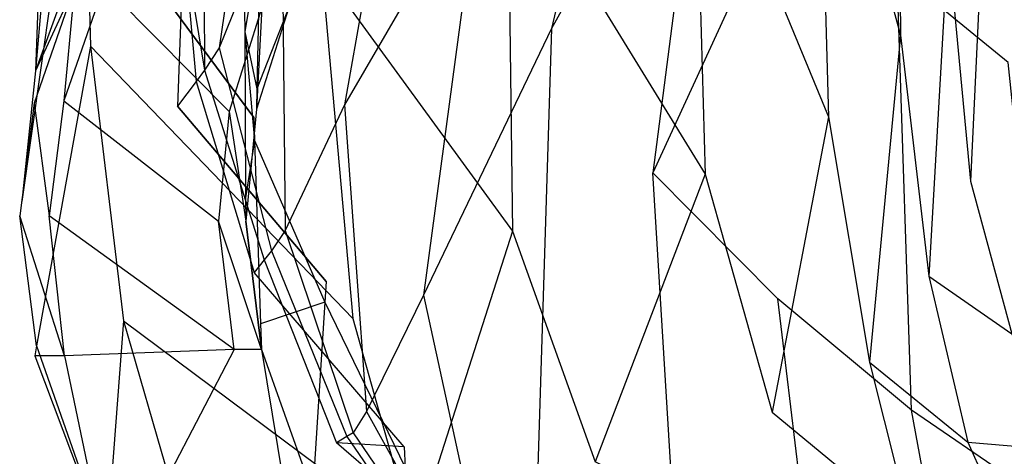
# Model space of a CAD drawing. Extents: x 0 to 0.359, y -0.35 to 0.
# Tile 2 of 21: x 0 to 0.123, y -0.222 to -0.167. Entities that reach past the tile are written whole.
import ezdxf

# ---------------------------------------------------------------- set-up
doc = ezdxf.new("R2010")
doc.units = 0
doc.layers.add('L0_URINAL__N_750200__1___REPLAC', color=7, linetype='CONTINUOUS')

msp = doc.modelspace()

# ---------------------------------------------------------------- linework, layer by layer
at = {"layer": 'L0_URINAL__N_750200__1___REPLAC', "color": 8}
for points, invisible_edges in [([(0.00783, -0.105586, 0.437232), (0.007874, -0.136299, 0.432573), (0.001961, -0.173449, 0.50451), (0.00783, -0.105586, 0.437232)], 14), ([(0.00783, -0.105586, 0.437232), (0.001961, -0.173449, 0.50451), (0.00334, -0.134904, 0.500411), (0.00783, -0.105586, 0.437232)], 14), ([(0.07845, -0.117739, 0.33968), (0.057609, -0.148344, 0.377962), (0.066482, -0.168134, 0.358067), (0.07845, -0.117739, 0.33968)], 14), ([(0.07845, -0.117739, 0.33968), (0.066482, -0.168134, 0.358067), (0.085967, -0.13332, 0.325757), (0.07845, -0.117739, 0.33968)], 14), ([(0.109882, -0.12152, 0.253996), (0.110127, -0.169001, 0.251691), (0.099746, -0.131225, 0.28195), (0.109882, -0.12152, 0.253996)], 14), ([(0.109882, -0.12152, 0.253996), (0.116053, -0.157199, 0.215546), (0.110127, -0.169001, 0.251691), (0.109882, -0.12152, 0.253996)], 14), ([(0.049891, -0.125209, 0.400946), (0.032741, -0.151181, 0.424783), (0.040627, -0.177683, 0.400191), (0.049891, -0.125209, 0.400946)], 14), ([(0.049891, -0.125209, 0.400946), (0.040627, -0.177683, 0.400191), (0.057609, -0.148344, 0.377962), (0.049891, -0.125209, 0.400946)], 14), ([(0.031401, -0.126852, 0.452744), (0.023007, -0.151997, 0.459531), (0.02494, -0.17056, 0.440333), (0.031401, -0.126852, 0.452744)], 14), ([(0.031401, -0.126852, 0.452744), (0.02494, -0.17056, 0.440333), (0.032741, -0.151181, 0.424783), (0.031401, -0.126852, 0.452744)], 14), ([(0.125599, -0.12706, 0.27575), (0.109682, -0.160993, 0.305241), (0.123596, -0.17241, 0.297012), (0.125599, -0.12706, 0.27575)], 14), ([(0.099746, -0.131225, 0.28195), (0.101122, -0.179195, 0.276583), (0.084402, -0.138765, 0.30512), (0.099746, -0.131225, 0.28195)], 14), ([(0.099746, -0.131225, 0.28195), (0.110127, -0.169001, 0.251691), (0.101122, -0.179195, 0.276583), (0.099746, -0.131225, 0.28195)], 14), ([(0.12146, -0.131907, 0.148793), (0.118886, -0.187219, 0.210936), (0.116053, -0.157199, 0.215546), (0.12146, -0.131907, 0.148793)], 14), ([(0.12146, -0.131907, 0.148793), (0.125921, -0.156354, 0.151855), (0.118886, -0.187219, 0.210936), (0.12146, -0.131907, 0.148793)], 14), ([(0.085967, -0.13332, 0.325757), (0.066482, -0.168134, 0.358067), (0.079157, -0.186212, 0.341813), (0.085967, -0.13332, 0.325757)], 14), ([(0.085967, -0.13332, 0.325757), (0.079157, -0.186212, 0.341813), (0.096654, -0.148082, 0.314354), (0.085967, -0.13332, 0.325757)], 14), ([(0.00334, -0.134904, 0.500411), (0.001961, -0.173449, 0.50451), (0.007928, -0.157121, 0.52269), (0.00334, -0.134904, 0.500411)], 14), ([(0.007874, -0.136299, 0.432573), (0.000258, -0.18976, 0.487272), (0.001961, -0.173449, 0.50451), (0.007874, -0.136299, 0.432573)], 14), ([(0.007874, -0.136299, 0.432573), (0.008862, -0.170373, 0.4236), (0.000258, -0.18976, 0.487272), (0.007874, -0.136299, 0.432573)], 14), ([(0.007874, -0.136299, 0.432573), (0.037736, -0.160681, 0.376422), (0.008862, -0.170373, 0.4236), (0.007874, -0.136299, 0.432573)], 14), ([(0.084402, -0.138765, 0.30512), (0.085689, -0.18637, 0.298257), (0.061018, -0.146116, 0.334339), (0.084402, -0.138765, 0.30512)], 14), ([(0.084402, -0.138765, 0.30512), (0.101122, -0.179195, 0.276583), (0.085689, -0.18637, 0.298257), (0.084402, -0.138765, 0.30512)], 14), ([(0.061018, -0.146116, 0.334339), (0.061633, -0.193484, 0.326572), (0.037736, -0.160681, 0.376422), (0.061018, -0.146116, 0.334339)], 14), ([(0.061018, -0.146116, 0.334339), (0.085689, -0.18637, 0.298257), (0.061633, -0.193484, 0.326572), (0.061018, -0.146116, 0.334339)], 14), ([(0.057609, -0.148344, 0.377962), (0.040627, -0.177683, 0.400191), (0.0505, -0.201493, 0.378115), (0.057609, -0.148344, 0.377962)], 14), ([(0.057609, -0.148344, 0.377962), (0.0505, -0.201493, 0.378115), (0.066482, -0.168134, 0.358067), (0.057609, -0.148344, 0.377962)], 14), ([(0.096654, -0.148082, 0.314354), (0.079157, -0.186212, 0.341813), (0.094787, -0.201949, 0.328667), (0.096654, -0.148082, 0.314354)], 14), ([(0.109682, -0.160993, 0.305241), (0.096654, -0.148082, 0.314354), (0.094787, -0.201949, 0.328667), (0.109682, -0.160993, 0.305241)], 14), ([(0.032741, -0.151181, 0.424783), (0.02494, -0.17056, 0.440333), (0.033213, -0.193416, 0.420978), (0.032741, -0.151181, 0.424783)], 14), ([(0.032741, -0.151181, 0.424783), (0.033213, -0.193416, 0.420978), (0.040627, -0.177683, 0.400191), (0.032741, -0.151181, 0.424783)], 14), ([(0.023007, -0.151997, 0.459531), (0.021064, -0.155502, 0.460755), (0.023108, -0.173371, 0.442744), (0.023007, -0.151997, 0.459531)], 14), ([(0.023007, -0.151997, 0.459531), (0.023108, -0.173371, 0.442744), (0.02494, -0.17056, 0.440333), (0.023007, -0.151997, 0.459531)], 14), ([(0.020454, -0.157281, 0.460731), (0.023108, -0.173371, 0.442744), (0.021064, -0.155502, 0.460755), (0.020454, -0.157281, 0.460731)], 14), ([(0.007928, -0.157121, 0.52269), (0.001961, -0.173449, 0.50451), (0.006854, -0.162863, 0.519761), (0.007928, -0.157121, 0.52269)], 14), ([(0.020454, -0.157281, 0.460731), (0.01809, -0.164178, 0.460638), (0.019752, -0.177859, 0.446578), (0.020454, -0.157281, 0.460731)], 14), ([(0.020454, -0.157281, 0.460731), (0.019752, -0.177859, 0.446578), (0.022054, -0.174781, 0.443949), (0.020454, -0.157281, 0.460731)], 14), ([(0.023108, -0.173371, 0.442744), (0.020454, -0.157281, 0.460731), (0.022054, -0.174781, 0.443949), (0.023108, -0.173371, 0.442744)], 13), ([(0.030033, -0.157461, 0.475539), (0.028139, -0.168553, 0.462729), (0.028125, -0.165958, 0.460614), (0.030033, -0.157461, 0.475539)], 14), ([(0.030033, -0.157461, 0.475539), (0.029668, -0.175698, 0.493769), (0.028139, -0.168553, 0.462729), (0.030033, -0.157461, 0.475539)], 14), ([(0.030033, -0.157461, 0.475539), (0.033678, -0.162977, 0.507348), (0.029668, -0.175698, 0.493769), (0.030033, -0.157461, 0.475539)], 14), ([(0.116053, -0.157199, 0.215546), (0.113694, -0.199125, 0.244898), (0.110127, -0.169001, 0.251691), (0.116053, -0.157199, 0.215546)], 14), ([(0.116053, -0.157199, 0.215546), (0.118886, -0.187219, 0.210936), (0.113694, -0.199125, 0.244898), (0.116053, -0.157199, 0.215546)], 14), ([(0.125921, -0.156354, 0.151855), (0.130987, -0.175516, 0.155561), (0.118886, -0.187219, 0.210936), (0.125921, -0.156354, 0.151855)], 14), ([(0.037736, -0.160681, 0.376422), (0.041655, -0.204418, 0.358816), (0.008862, -0.170373, 0.4236), (0.037736, -0.160681, 0.376422)], 14), ([(0.037736, -0.160681, 0.376422), (0.061633, -0.193484, 0.326572), (0.041655, -0.204418, 0.358816), (0.037736, -0.160681, 0.376422)], 14), ([(0.111506, -0.215867, 0.31679), (0.109682, -0.160993, 0.305241), (0.094787, -0.201949, 0.328667), (0.111506, -0.215867, 0.31679)], 14), ([(0.123596, -0.17241, 0.297012), (0.109682, -0.160993, 0.305241), (0.111506, -0.215867, 0.31679), (0.123596, -0.17241, 0.297012)], 14), ([(0.006854, -0.162863, 0.519761), (0.001814, -0.177469, 0.503838), (0.005515, -0.177187, 0.502889), (0.006854, -0.162863, 0.519761)], 14), ([(0.006854, -0.162863, 0.519761), (0.001961, -0.173449, 0.50451), (0.001814, -0.177469, 0.503838), (0.006854, -0.162863, 0.519761)], 14), ([(0.006854, -0.162863, 0.519761), (0.005515, -0.177187, 0.502889), (0.010555, -0.162739, 0.518544), (0.006854, -0.162863, 0.519761)], 14), ([(0.010555, -0.162739, 0.518544), (0.005515, -0.177187, 0.502889), (0.026211, -0.17851, 0.497194), (0.010555, -0.162739, 0.518544)], 14), ([(0.010555, -0.162739, 0.518544), (0.026211, -0.17851, 0.497194), (0.030291, -0.165525, 0.51129), (0.010555, -0.162739, 0.518544)], 14), ([(0.033698, -0.16541, 0.51017), (0.029668, -0.175698, 0.493769), (0.033678, -0.162977, 0.507348), (0.033698, -0.16541, 0.51017)], 14), ([(0.01809, -0.164178, 0.460638), (0.029261, -0.179271, 0.447784), (0.019752, -0.177859, 0.446578), (0.01809, -0.164178, 0.460638)], 14), ([(0.029261, -0.179271, 0.447784), (0.01809, -0.164178, 0.460638), (0.028125, -0.165958, 0.460614), (0.029261, -0.179271, 0.447784)], 14), ([(0.030291, -0.165525, 0.51129), (0.026211, -0.17851, 0.497194), (0.029617, -0.17825, 0.496321), (0.030291, -0.165525, 0.51129)], 14), ([(0.028125, -0.165958, 0.460614), (0.028139, -0.168553, 0.462729), (0.029261, -0.179271, 0.447784), (0.028125, -0.165958, 0.460614)], 14), ([(0.030291, -0.165525, 0.51129), (0.029617, -0.17825, 0.496321), (0.033698, -0.16541, 0.51017), (0.030291, -0.165525, 0.51129)], 14), ([(0.029668, -0.175698, 0.493769), (0.033698, -0.16541, 0.51017), (0.029617, -0.17825, 0.496321), (0.029668, -0.175698, 0.493769)], 13), ([(0.028139, -0.168553, 0.462729), (0.029357, -0.182134, 0.44971), (0.029261, -0.179271, 0.447784), (0.028139, -0.168553, 0.462729)], 14), ([(0.028139, -0.168553, 0.462729), (0.028249, -0.189333, 0.479663), (0.029357, -0.182134, 0.44971), (0.028139, -0.168553, 0.462729)], 14), ([(0.028139, -0.168553, 0.462729), (0.029668, -0.175698, 0.493769), (0.028249, -0.189333, 0.479663), (0.028139, -0.168553, 0.462729)], 14), ([(0.066482, -0.168134, 0.358067), (0.0505, -0.201493, 0.378115), (0.064776, -0.223027, 0.359967), (0.066482, -0.168134, 0.358067)], 14), ([(0.066482, -0.168134, 0.358067), (0.064776, -0.223027, 0.359967), (0.079157, -0.186212, 0.341813), (0.066482, -0.168134, 0.358067)], 14), ([(0.110127, -0.169001, 0.251691), (0.106266, -0.20988, 0.269179), (0.101122, -0.179195, 0.276583), (0.110127, -0.169001, 0.251691)], 14), ([(0.110127, -0.169001, 0.251691), (0.113694, -0.199125, 0.244898), (0.106266, -0.20988, 0.269179), (0.110127, -0.169001, 0.251691)], 14), ([(0.008862, -0.170373, 0.4236), (0.002108, -0.207823, 0.470594), (0.000258, -0.18976, 0.487272), (0.008862, -0.170373, 0.4236)], 14), ([(0.008862, -0.170373, 0.4236), (0.012994, -0.204701, 0.409324), (0.002108, -0.207823, 0.470594), (0.008862, -0.170373, 0.4236)], 14), ([(0.008862, -0.170373, 0.4236), (0.041655, -0.204418, 0.358816), (0.012994, -0.204701, 0.409324), (0.008862, -0.170373, 0.4236)], 14), ([(0.02494, -0.17056, 0.440333), (0.023108, -0.173371, 0.442744), (0.031474, -0.19595, 0.423983), (0.02494, -0.17056, 0.440333)], 14), ([(0.02494, -0.17056, 0.440333), (0.031474, -0.19595, 0.423983), (0.033213, -0.193416, 0.420978), (0.02494, -0.17056, 0.440333)], 14), ([(0.001961, -0.173449, 0.50451), (0.000258, -0.18976, 0.487272), (0.001814, -0.177469, 0.503838), (0.001961, -0.173449, 0.50451)], 14), ([(0.023108, -0.173371, 0.442744), (0.022054, -0.174781, 0.443949), (0.030568, -0.197076, 0.426117), (0.023108, -0.173371, 0.442744)], 14), ([(0.023108, -0.173371, 0.442744), (0.030568, -0.197076, 0.426117), (0.031474, -0.19595, 0.423983), (0.023108, -0.173371, 0.442744)], 14), ([(0.129381, -0.228097, 0.307606), (0.123596, -0.17241, 0.297012), (0.111506, -0.215867, 0.31679), (0.129381, -0.228097, 0.307606)], 14), ([(0.022054, -0.174781, 0.443949), (0.019752, -0.177859, 0.446578), (0.02931, -0.19864, 0.429081), (0.022054, -0.174781, 0.443949)], 14), ([(0.022054, -0.174781, 0.443949), (0.02931, -0.19864, 0.429081), (0.030568, -0.197076, 0.426117), (0.022054, -0.174781, 0.443949)], 14), ([(0.029668, -0.175698, 0.493769), (0.029617, -0.17825, 0.496321), (0.028249, -0.189333, 0.479663), (0.029668, -0.175698, 0.493769)], 14), ([(0.130987, -0.175516, 0.155561), (0.124038, -0.20634, 0.211259), (0.118886, -0.187219, 0.210936), (0.130987, -0.175516, 0.155561)], 14), ([(0.001814, -0.177469, 0.503838), (0.0037, -0.191568, 0.487998), (0.005515, -0.177187, 0.502889), (0.001814, -0.177469, 0.503838)], 14), ([(0.005515, -0.177187, 0.502889), (0.0037, -0.191568, 0.487998), (0.024863, -0.192245, 0.48307), (0.005515, -0.177187, 0.502889)], 14), ([(0.005515, -0.177187, 0.502889), (0.024863, -0.192245, 0.48307), (0.026211, -0.17851, 0.497194), (0.005515, -0.177187, 0.502889)], 14), ([(0.001814, -0.177469, 0.503838), (0, -0.191572, 0.489125), (0.0037, -0.191568, 0.487998), (0.001814, -0.177469, 0.503838)], 14), ([(0.001814, -0.177469, 0.503838), (0.000258, -0.18976, 0.487272), (0, -0.191572, 0.489125), (0.001814, -0.177469, 0.503838)], 14), ([(0.019752, -0.177859, 0.446578), (0.038332, -0.199765, 0.431215), (0.02931, -0.19864, 0.429081), (0.019752, -0.177859, 0.446578)], 14), ([(0.038332, -0.199765, 0.431215), (0.019752, -0.177859, 0.446578), (0.029261, -0.179271, 0.447784), (0.038332, -0.199765, 0.431215)], 14), ([(0.026211, -0.17851, 0.497194), (0.024863, -0.192245, 0.48307), (0.028264, -0.192241, 0.482034), (0.026211, -0.17851, 0.497194)], 14), ([(0.026211, -0.17851, 0.497194), (0.028264, -0.192241, 0.482034), (0.029617, -0.17825, 0.496321), (0.026211, -0.17851, 0.497194)], 14), ([(0.029617, -0.17825, 0.496321), (0.028264, -0.192241, 0.482034), (0.028249, -0.189333, 0.479663), (0.029617, -0.17825, 0.496321)], 14), ([(0.040627, -0.177683, 0.400191), (0.033213, -0.193416, 0.420978), (0.043356, -0.216025, 0.401767), (0.040627, -0.177683, 0.400191)], 14), ([(0.040627, -0.177683, 0.400191), (0.043356, -0.216025, 0.401767), (0.0505, -0.201493, 0.378115), (0.040627, -0.177683, 0.400191)], 14), ([(0.029261, -0.179271, 0.447784), (0.029357, -0.182134, 0.44971), (0.038332, -0.199765, 0.431215), (0.029261, -0.179271, 0.447784)], 14), ([(0.101122, -0.179195, 0.276583), (0.094082, -0.216135, 0.286971), (0.085689, -0.18637, 0.298257), (0.101122, -0.179195, 0.276583)], 14), ([(0.101122, -0.179195, 0.276583), (0.106266, -0.20988, 0.269179), (0.094082, -0.216135, 0.286971), (0.101122, -0.179195, 0.276583)], 14), ([(0.029357, -0.182134, 0.44971), (0.028249, -0.189333, 0.479663), (0.030129, -0.205063, 0.465127), (0.029357, -0.182134, 0.44971)], 14), ([(0.029357, -0.182134, 0.44971), (0.030129, -0.205063, 0.465127), (0.038163, -0.202379, 0.433274), (0.029357, -0.182134, 0.44971)], 14), ([(0.029357, -0.182134, 0.44971), (0.038163, -0.202379, 0.433274), (0.038332, -0.199765, 0.431215), (0.029357, -0.182134, 0.44971)], 14), ([(0.085689, -0.18637, 0.298257), (0.071968, -0.222347, 0.309289), (0.061633, -0.193484, 0.326572), (0.085689, -0.18637, 0.298257)], 14), ([(0.082577, -0.241673, 0.345504), (0.079157, -0.186212, 0.341813), (0.064776, -0.223027, 0.359967), (0.082577, -0.241673, 0.345504)], 14), ([(0.085689, -0.18637, 0.298257), (0.094082, -0.216135, 0.286971), (0.071968, -0.222347, 0.309289), (0.085689, -0.18637, 0.298257)], 14), ([(0.094787, -0.201949, 0.328667), (0.079157, -0.186212, 0.341813), (0.082577, -0.241673, 0.345504), (0.094787, -0.201949, 0.328667)], 14), ([(0.118886, -0.187219, 0.210936), (0.124038, -0.20634, 0.211259), (0.113694, -0.199125, 0.244898), (0.118886, -0.187219, 0.210936)], 14), ([(0.028249, -0.189333, 0.479663), (0.028264, -0.192241, 0.482034), (0.030129, -0.205063, 0.465127), (0.028249, -0.189333, 0.479663)], 14), ([(0.002108, -0.207823, 0.470594), (0, -0.191572, 0.489125), (0.000258, -0.18976, 0.487272), (0.002108, -0.207823, 0.470594)], 14), ([(0.005603, -0.209065, 0.471291), (0.0037, -0.191568, 0.487998), (0, -0.191572, 0.489125), (0.005603, -0.209065, 0.471291)], 14), ([(0.005603, -0.209065, 0.471291), (0, -0.191572, 0.489125), (0.001879, -0.209091, 0.472186), (0.005603, -0.209065, 0.471291)], 14), ([(0, -0.191572, 0.489125), (0.002108, -0.207823, 0.470594), (0.001879, -0.209091, 0.472186), (0, -0.191572, 0.489125)], 13), ([(0.026814, -0.208296, 0.468107), (0.0037, -0.191568, 0.487998), (0.005603, -0.209065, 0.471291), (0.026814, -0.208296, 0.468107)], 14), ([(0.026814, -0.208296, 0.468107), (0.024863, -0.192245, 0.48307), (0.0037, -0.191568, 0.487998), (0.026814, -0.208296, 0.468107)], 14), ([(0.030237, -0.208271, 0.467284), (0.028264, -0.192241, 0.482034), (0.024863, -0.192245, 0.48307), (0.030237, -0.208271, 0.467284)], 14), ([(0.030237, -0.208271, 0.467284), (0.024863, -0.192245, 0.48307), (0.026814, -0.208296, 0.468107), (0.030237, -0.208271, 0.467284)], 14), ([(0.028264, -0.192241, 0.482034), (0.030237, -0.208271, 0.467284), (0.030129, -0.205063, 0.465127), (0.028264, -0.192241, 0.482034)], 14), ([(0.033213, -0.193416, 0.420978), (0.031474, -0.19595, 0.423983), (0.041694, -0.218687, 0.404972), (0.033213, -0.193416, 0.420978)], 14), ([(0.033213, -0.193416, 0.420978), (0.041694, -0.218687, 0.404972), (0.043356, -0.216025, 0.401767), (0.033213, -0.193416, 0.420978)], 14), ([(0.061633, -0.193484, 0.326572), (0.049356, -0.231779, 0.345251), (0.041655, -0.204418, 0.358816), (0.061633, -0.193484, 0.326572)], 14), ([(0.061633, -0.193484, 0.326572), (0.071968, -0.222347, 0.309289), (0.049356, -0.231779, 0.345251), (0.061633, -0.193484, 0.326572)], 14), ([(0.031474, -0.19595, 0.423983), (0.030568, -0.197076, 0.426117), (0.040908, -0.219176, 0.407861), (0.031474, -0.19595, 0.423983)], 14), ([(0.031474, -0.19595, 0.423983), (0.040908, -0.219176, 0.407861), (0.041694, -0.218687, 0.404972), (0.031474, -0.19595, 0.423983)], 14), ([(0.030568, -0.197076, 0.426117), (0.02931, -0.19864, 0.429081), (0.039623, -0.219976, 0.412584), (0.030568, -0.197076, 0.426117)], 14), ([(0.030568, -0.197076, 0.426117), (0.039623, -0.219976, 0.412584), (0.040908, -0.219176, 0.407861), (0.030568, -0.197076, 0.426117)], 14), ([(0.04808, -0.220466, 0.415473), (0.039623, -0.219976, 0.412584), (0.02931, -0.19864, 0.429081), (0.04808, -0.220466, 0.415473)], 14), ([(0.04808, -0.220466, 0.415473), (0.02931, -0.19864, 0.429081), (0.038332, -0.199765, 0.431215), (0.04808, -0.220466, 0.415473)], 14), ([(0.113694, -0.199125, 0.244898), (0.118544, -0.219854, 0.243962), (0.106266, -0.20988, 0.269179), (0.113694, -0.199125, 0.244898)], 14), ([(0.113694, -0.199125, 0.244898), (0.124038, -0.20634, 0.211259), (0.118544, -0.219854, 0.243962), (0.113694, -0.199125, 0.244898)], 14), ([(0.038332, -0.199765, 0.431215), (0.038163, -0.202379, 0.433274), (0.04808, -0.220466, 0.415473), (0.038332, -0.199765, 0.431215)], 14), ([(0.0505, -0.201493, 0.378115), (0.043356, -0.216025, 0.401767), (0.058287, -0.237244, 0.385548), (0.0505, -0.201493, 0.378115)], 14), ([(0.0505, -0.201493, 0.378115), (0.058287, -0.237244, 0.385548), (0.064776, -0.223027, 0.359967), (0.0505, -0.201493, 0.378115)], 14), ([(0.038163, -0.202379, 0.433274), (0.030129, -0.205063, 0.465127), (0.036808, -0.223306, 0.449763), (0.038163, -0.202379, 0.433274)], 14), ([(0.038163, -0.202379, 0.433274), (0.036808, -0.223306, 0.449763), (0.048186, -0.223035, 0.417378), (0.038163, -0.202379, 0.433274)], 14), ([(0.038163, -0.202379, 0.433274), (0.048186, -0.223035, 0.417378), (0.04808, -0.220466, 0.415473), (0.038163, -0.202379, 0.433274)], 14), ([(0.101588, -0.258074, 0.332797), (0.094787, -0.201949, 0.328667), (0.082577, -0.241673, 0.345504), (0.101588, -0.258074, 0.332797)], 14), ([(0.111506, -0.215867, 0.31679), (0.094787, -0.201949, 0.328667), (0.101588, -0.258074, 0.332797), (0.111506, -0.215867, 0.31679)], 14), ([(0.012994, -0.204701, 0.409324), (0.01084, -0.232787, 0.450011), (0.002108, -0.207823, 0.470594), (0.012994, -0.204701, 0.409324)], 14), ([(0.012994, -0.204701, 0.409324), (0.022027, -0.236049, 0.39221), (0.01084, -0.232787, 0.450011), (0.012994, -0.204701, 0.409324)], 14), ([(0.041655, -0.204418, 0.358816), (0.049356, -0.231779, 0.345251), (0.012994, -0.204701, 0.409324), (0.041655, -0.204418, 0.358816)], 14), ([(0.012994, -0.204701, 0.409324), (0.049356, -0.231779, 0.345251), (0.022027, -0.236049, 0.39221), (0.012994, -0.204701, 0.409324)], 14), ([(0.030129, -0.205063, 0.465127), (0.030237, -0.208271, 0.467284), (0.036808, -0.223306, 0.449763), (0.030129, -0.205063, 0.465127)], 14), ([(0.124038, -0.20634, 0.211259), (0.131116, -0.220936, 0.212688), (0.118544, -0.219854, 0.243962), (0.124038, -0.20634, 0.211259)], 14), ([(0.002108, -0.207823, 0.470594), (0.01084, -0.232787, 0.450011), (0.001879, -0.209091, 0.472186), (0.002108, -0.207823, 0.470594)], 14), ([(0.010767, -0.233739, 0.45139), (0.005603, -0.209065, 0.471291), (0.001879, -0.209091, 0.472186), (0.010767, -0.233739, 0.45139)], 13), ([(0.001879, -0.209091, 0.472186), (0.01084, -0.232787, 0.450011), (0.010767, -0.233739, 0.45139), (0.001879, -0.209091, 0.472186)], 14), ([(0.014244, -0.232381, 0.451537), (0.026814, -0.208296, 0.468107), (0.005603, -0.209065, 0.471291), (0.014244, -0.232381, 0.451537)], 13), ([(0.005603, -0.209065, 0.471291), (0.010767, -0.233739, 0.45139), (0.014244, -0.232381, 0.451537), (0.005603, -0.209065, 0.471291)], 14), ([(0.026814, -0.208296, 0.468107), (0.014244, -0.232381, 0.451537), (0.033414, -0.227486, 0.451935), (0.026814, -0.208296, 0.468107)], 14), ([(0.033414, -0.227486, 0.451935), (0.030237, -0.208271, 0.467284), (0.026814, -0.208296, 0.468107), (0.033414, -0.227486, 0.451935)], 13), ([(0.030237, -0.208271, 0.467284), (0.033414, -0.227486, 0.451935), (0.036619, -0.226235, 0.45207), (0.030237, -0.208271, 0.467284)], 14), ([(0.030237, -0.208271, 0.467284), (0.036619, -0.226235, 0.45207), (0.036808, -0.223306, 0.449763), (0.030237, -0.208271, 0.467284)], 14), ([(0.106266, -0.20988, 0.269179), (0.111394, -0.230373, 0.267223), (0.094082, -0.216135, 0.286971), (0.106266, -0.20988, 0.269179)], 14), ([(0.106266, -0.20988, 0.269179), (0.118544, -0.219854, 0.243962), (0.111394, -0.230373, 0.267223), (0.106266, -0.20988, 0.269179)], 14), ([(0.043356, -0.216025, 0.401767), (0.041694, -0.218687, 0.404972), (0.056784, -0.240162, 0.388839), (0.043356, -0.216025, 0.401767)], 14), ([(0.043356, -0.216025, 0.401767), (0.056784, -0.240162, 0.388839), (0.058287, -0.237244, 0.385548), (0.043356, -0.216025, 0.401767)], 14), ([(0.100517, -0.236649, 0.283738), (0.071968, -0.222347, 0.309289), (0.094082, -0.216135, 0.286971), (0.100517, -0.236649, 0.283738)], 14), ([(0.094082, -0.216135, 0.286971), (0.111394, -0.230373, 0.267223), (0.100517, -0.236649, 0.283738), (0.094082, -0.216135, 0.286971)], 14), ([(0.121941, -0.272527, 0.322885), (0.111506, -0.215867, 0.31679), (0.101588, -0.258074, 0.332797), (0.121941, -0.272527, 0.322885)], 14), ([(0.129381, -0.228097, 0.307606), (0.111506, -0.215867, 0.31679), (0.121941, -0.272527, 0.322885), (0.129381, -0.228097, 0.307606)], 14), ([(0.041694, -0.218687, 0.404972), (0.040908, -0.219176, 0.407861), (0.056308, -0.240128, 0.392034), (0.041694, -0.218687, 0.404972)], 14), ([(0.041694, -0.218687, 0.404972), (0.056308, -0.240128, 0.392034), (0.056784, -0.240162, 0.388839), (0.041694, -0.218687, 0.404972)], 14), ([(0.040908, -0.219176, 0.407861), (0.039623, -0.219976, 0.412584), (0.055262, -0.240052, 0.399062), (0.040908, -0.219176, 0.407861)], 14), ([(0.062982, -0.240017, 0.402257), (0.055262, -0.240052, 0.399062), (0.039623, -0.219976, 0.412584), (0.062982, -0.240017, 0.402257)], 14), ([(0.062982, -0.240017, 0.402257), (0.039623, -0.219976, 0.412584), (0.04808, -0.220466, 0.415473), (0.062982, -0.240017, 0.402257)], 14), ([(0.040908, -0.219176, 0.407861), (0.055262, -0.240052, 0.399062), (0.056308, -0.240128, 0.392034), (0.040908, -0.219176, 0.407861)], 14), ([(0.118544, -0.219854, 0.243962), (0.125641, -0.235821, 0.24411), (0.111394, -0.230373, 0.267223), (0.118544, -0.219854, 0.243962)], 14), ([(0.118544, -0.219854, 0.243962), (0.131116, -0.220936, 0.212688), (0.125641, -0.235821, 0.24411), (0.118544, -0.219854, 0.243962)], 14), ([(0.04808, -0.220466, 0.415473), (0.048186, -0.223035, 0.417378), (0.062982, -0.240017, 0.402257), (0.04808, -0.220466, 0.415473)], 14)]:
    msp.add_3dface(points, dxfattribs=dict(at, invisible_edges=invisible_edges))

doc.saveas('drawing.dxf')
